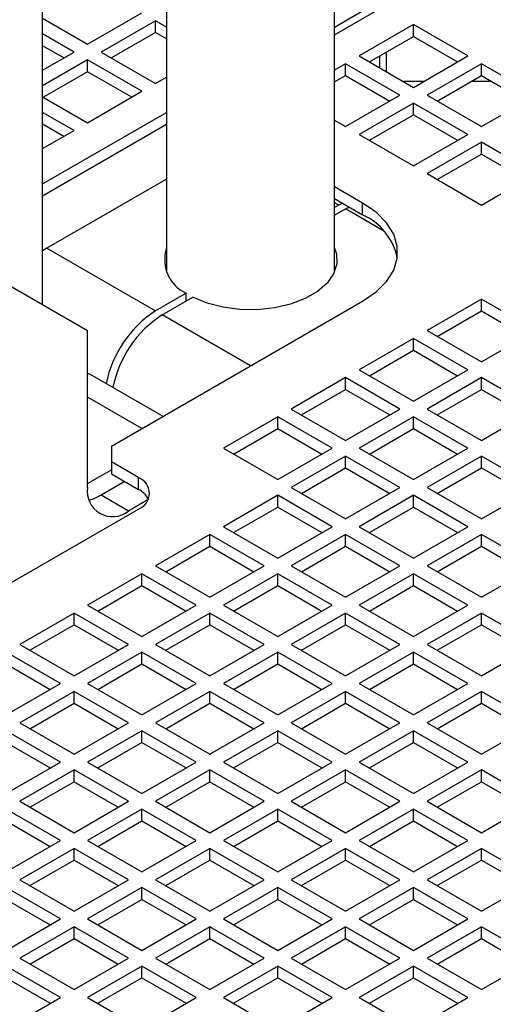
# Model space of a CAD drawing. Header units: millimetres. Extents: x 16 to 577, y 6 to 416.
# Tile 69 of 119: x 411 to 418, y 301 to 316. Entities that reach past the tile are written whole.
import ezdxf

# ---------------------------------------------------------------- set-up
doc = ezdxf.new("R2010")
doc.units = ezdxf.units.MM

msp = doc.modelspace()

# ---------------------------------------------------------------- linework, layer by layer
at = {"color": 7, "linetype": 'Continuous', "lineweight": 25}
for p, q in [((412.8415, 327.1407), (412.8415, 312.1263)), ((415.3415, 312.1263), (415.3415, 327.1407)), ((410.9978, 311.6373), (410.9978, 324.6332)), ((415.3415, 315.7624), (416.0124, 316.1497)), ((415.3415, 315.6458), (416.1134, 316.0914)), ((410.9978, 315.8934), (411.6671, 315.507)), ((411.6671, 315.507), (412.4752, 315.9736)), ((412.6773, 315.8569), (411.8692, 315.3904)), ((412.8415, 315.7621), (412.6773, 315.8569)), ((412.6773, 315.682), (412.6773, 315.8569)), ((416.5159, 315.7989), (415.7077, 315.3324)), ((417.324, 315.3324), (416.5159, 315.7989)), ((416.5159, 315.624), (416.5159, 315.7989)), ((411.4651, 315.3904), (410.9978, 315.6602)), ((412.6773, 315.682), (412.0207, 315.3029)), ((412.8415, 315.5872), (412.6773, 315.682)), ((415.8593, 315.2449), (416.5159, 315.624)), ((416.5159, 315.624), (417.1724, 315.2449)), ((411.3135, 315.3029), (410.9978, 315.4852)), ((410.9978, 315.1207), (411.4651, 315.3904)), ((411.8692, 315.3904), (412.6773, 314.9239)), ((415.7077, 315.3324), (416.5159, 314.8659)), ((416.0124, 315.1565), (416.0124, 315.3333)), ((416.1134, 315.0982), (416.1134, 315.3916)), ((416.5159, 314.8659), (417.324, 315.3324)), ((411.6671, 315.2738), (410.9978, 314.8874)), ((412.4752, 314.8073), (411.6671, 315.2738)), ((411.6671, 315.0988), (411.6671, 315.2738)), ((415.5057, 315.2158), (415.3415, 315.121)), ((416.3138, 314.7493), (415.5057, 315.2158)), ((415.5057, 315.0408), (415.5057, 315.2158)), ((417.526, 315.2158), (416.7179, 314.7493)), ((418.3341, 314.7493), (417.526, 315.2158)), ((417.526, 315.0408), (417.526, 315.2158)), ((411.6671, 315.0988), (411.0105, 314.7198)), ((412.3237, 314.7198), (411.6671, 315.0988)), ((412.6773, 314.9239), (412.8415, 315.0187)), ((415.3415, 314.946), (415.5057, 315.0408)), ((415.5057, 315.0408), (416.1623, 314.6618)), ((416.8694, 314.6618), (417.526, 315.0408)), ((417.526, 315.0408), (418.1826, 314.6618)), ((416.6671, 314.9532), (416.3647, 314.9532)), ((417.6778, 314.9532), (417.3742, 314.9532)), ((410.9978, 314.7271), (411.6671, 314.3407)), ((411.6671, 314.3407), (412.4752, 314.8073)), ((415.5057, 314.2827), (416.3138, 314.7493)), ((416.7179, 314.7493), (417.526, 314.2827)), ((417.526, 314.2827), (418.3341, 314.7493)), ((416.5159, 314.6326), (415.7077, 314.1661)), ((417.324, 314.1661), (416.5159, 314.6326)), ((416.5159, 314.4577), (416.5159, 314.6326)), ((410.9978, 313.4298), (412.8415, 314.4942)), ((411.4651, 314.2241), (410.9978, 314.4939)), ((415.8593, 314.0786), (416.5159, 314.4577)), ((416.5159, 314.4577), (417.1724, 314.0786)), ((410.9978, 313.2549), (412.8415, 314.3192)), ((411.3135, 314.1366), (410.9978, 314.3189)), ((415.3415, 314.3775), (415.5057, 314.2827)), ((410.9978, 313.9544), (411.4651, 314.2241)), ((415.7077, 314.1661), (416.5159, 313.6996)), ((416.5159, 313.6996), (417.324, 314.1661)), ((417.526, 314.0495), (416.7179, 313.583)), ((418.3341, 313.583), (417.526, 314.0495)), ((417.526, 313.8745), (417.526, 314.0495)), ((416.8694, 313.4955), (417.526, 313.8745)), ((417.526, 313.8745), (418.1826, 313.4955)), ((416.7179, 313.583), (417.526, 313.1164)), ((417.526, 313.1164), (418.3341, 313.583)), ((412.8415, 313.5028), (411.061, 312.4749)), ((415.7582, 313.1456), (415.3415, 313.3862)), ((415.3415, 313.2112), (415.7582, 312.9706)), ((415.3415, 313.1529), (415.4047, 313.1164)), ((415.4047, 313.1164), (415.3415, 313.0799)), ((415.457, 313.1445), (415.4047, 313.1164)), ((415.5057, 313.0581), (415.558, 313.0862)), ((415.7582, 312.9706), (415.7582, 313.1456)), ((415.3415, 312.9633), (415.5057, 313.0581)), ((416.0613, 312.7373), (415.5057, 313.0581)), ((411.061, 312.4749), (410.9978, 312.4354)), ((411.061, 312.4749), (412.6773, 311.5419)), ((410.4549, 311.9508), (411.6671, 311.2508)), ((413.1332, 311.8051), (412.6773, 311.5419)), ((413.1332, 311.6885), (413.1332, 311.8051)), ((412.0207, 309.5301), (415.7582, 311.6877)), ((412.7783, 311.4836), (413.2343, 311.7468)), ((417.526, 311.7169), (416.7179, 311.2504)), ((418.3341, 311.2504), (417.526, 311.7169)), ((417.526, 311.5419), (417.526, 311.7169)), ((414.0914, 310.7255), (412.7783, 311.4836)), ((416.8694, 311.1629), (417.526, 311.5419)), ((417.526, 311.5419), (418.1826, 311.1629)), ((411.6671, 308.9178), (411.6671, 311.2508)), ((416.7179, 311.2504), (417.526, 310.7838)), ((417.526, 310.7838), (418.3341, 311.2504)), ((416.5159, 311.1337), (415.7077, 310.6672)), ((417.324, 310.6672), (416.5159, 311.1337)), ((416.5159, 310.9588), (416.5159, 311.1337)), ((415.8593, 310.5797), (416.5159, 310.9588)), ((416.5159, 310.9588), (417.1724, 310.5797)), ((411.6671, 310.6193), (411.6977, 310.6036)), ((412.789, 309.9736), (411.6977, 310.6036)), ((415.7077, 310.6672), (416.5159, 310.2007)), ((416.5159, 310.2007), (417.324, 310.6672)), ((415.5057, 310.5506), (414.6976, 310.0841)), ((416.3138, 310.0841), (415.5057, 310.5506)), ((415.5057, 310.3756), (415.5057, 310.5506)), ((417.526, 310.5506), (416.7179, 310.0841)), ((418.3341, 310.0841), (417.526, 310.5506)), ((417.526, 310.3756), (417.526, 310.5506)), ((414.8491, 309.9966), (415.5057, 310.3756)), ((415.5057, 310.3756), (416.1623, 309.9966)), ((416.8694, 309.9966), (417.526, 310.3756)), ((417.526, 310.3756), (418.1826, 309.9966)), ((412.4752, 309.7925), (411.6671, 310.259)), ((414.6976, 310.0841), (415.5057, 309.6176)), ((415.5057, 309.6176), (416.3138, 310.0841)), ((416.7179, 310.0841), (417.526, 309.6176)), ((417.526, 309.6176), (418.3341, 310.0841)), ((414.4956, 309.9674), (413.6874, 309.5009)), ((415.3037, 309.5009), (414.4956, 309.9674)), ((414.4956, 309.7925), (414.4956, 309.9674)), ((416.5159, 309.9674), (415.7077, 309.5009)), ((417.324, 309.5009), (416.5159, 309.9674)), ((416.5159, 309.7925), (416.5159, 309.9674)), ((413.839, 309.4134), (414.4956, 309.7925)), ((414.4956, 309.7925), (415.1521, 309.4134)), ((415.8593, 309.4134), (416.5159, 309.7925)), ((416.5159, 309.7925), (417.1724, 309.4134)), ((412.0207, 309.5301), (412.0207, 309.2968)), ((413.6874, 309.5009), (414.4956, 309.0344)), ((414.4956, 309.0344), (415.3037, 309.5009)), ((415.7077, 309.5009), (416.5159, 309.0344)), ((416.5159, 309.0344), (417.324, 309.5009)), ((412.4247, 309.0636), (412.0207, 309.2968)), ((412.0207, 309.2968), (412.0207, 309.1218)), ((415.5057, 309.3843), (414.6976, 308.9178)), ((416.3138, 308.9178), (415.5057, 309.3843)), ((415.5057, 309.2093), (415.5057, 309.3843)), ((417.526, 309.3843), (416.7179, 308.9178)), ((418.3341, 308.9178), (417.526, 309.3843)), ((417.526, 309.2093), (417.526, 309.3843)), ((411.6671, 308.976), (412.0207, 309.1801)), ((414.8491, 308.8303), (415.5057, 309.2093)), ((415.5057, 309.2093), (416.1623, 308.8303)), ((416.8694, 308.8303), (417.526, 309.2093)), ((417.526, 309.2093), (418.1826, 308.8303)), ((412.2228, 309.0052), (411.8692, 308.801)), ((412.0207, 309.1218), (412.4247, 308.8886)), ((412.4247, 308.8886), (412.4247, 309.0636)), ((414.6976, 308.9178), (415.5057, 308.4513)), ((415.5057, 308.4513), (416.3138, 308.9178)), ((416.7179, 308.9178), (417.526, 308.4513)), ((417.526, 308.4513), (418.3341, 308.9178)), ((412.2732, 308.5678), (411.8692, 308.801)), ((412.5698, 308.739), (412.2732, 308.5678)), ((414.4956, 308.8011), (413.6874, 308.3346)), ((415.3037, 308.3346), (414.4956, 308.8011)), ((414.4956, 308.6262), (414.4956, 308.8011)), ((416.5159, 308.8011), (415.7077, 308.3346)), ((417.324, 308.3346), (416.5159, 308.8011)), ((416.5159, 308.6262), (416.5159, 308.8011)), ((407.9801, 306.0312), (412.4247, 308.597)), ((413.839, 308.2471), (414.4956, 308.6262)), ((414.4956, 308.6262), (415.1521, 308.2471)), ((415.8593, 308.2471), (416.5159, 308.6262)), ((416.5159, 308.6262), (417.1724, 308.2471)), ((413.6874, 308.3346), (414.4956, 307.8681)), ((414.4956, 307.8681), (415.3037, 308.3346)), ((415.7077, 308.3346), (416.5159, 307.8681)), ((416.5159, 307.8681), (417.324, 308.3346)), ((413.4854, 308.218), (412.6773, 307.7515)), ((414.2935, 307.7515), (413.4854, 308.218)), ((413.4854, 308.043), (413.4854, 308.218)), ((415.5057, 308.218), (414.6976, 307.7515)), ((416.3138, 307.7515), (415.5057, 308.218)), ((415.5057, 308.043), (415.5057, 308.218)), ((417.526, 308.218), (416.7179, 307.7515)), ((418.3341, 307.7515), (417.526, 308.218)), ((417.526, 308.043), (417.526, 308.218)), ((412.8288, 307.664), (413.4854, 308.043)), ((413.4854, 308.043), (414.142, 307.664)), ((414.8491, 307.664), (415.5057, 308.043)), ((415.5057, 308.043), (416.1623, 307.664)), ((416.8694, 307.664), (417.526, 308.043)), ((417.526, 308.043), (418.1826, 307.664)), ((412.6773, 307.7515), (413.4854, 307.285)), ((413.4854, 307.285), (414.2935, 307.7515)), ((414.6976, 307.7515), (415.5057, 307.285)), ((415.5057, 307.285), (416.3138, 307.7515)), ((416.7179, 307.7515), (417.526, 307.285)), ((417.526, 307.285), (418.3341, 307.7515)), ((412.4752, 307.6348), (411.6671, 307.1683)), ((413.2834, 307.1683), (412.4752, 307.6348)), ((412.4752, 307.4599), (412.4752, 307.6348)), ((414.4956, 307.6348), (413.6874, 307.1683)), ((415.3037, 307.1683), (414.4956, 307.6348)), ((414.4956, 307.4599), (414.4956, 307.6348)), ((416.5159, 307.6348), (415.7077, 307.1683)), ((417.324, 307.1683), (416.5159, 307.6348)), ((416.5159, 307.4599), (416.5159, 307.6348)), ((411.8187, 307.0808), (412.4752, 307.4599)), ((412.4752, 307.4599), (413.1318, 307.0808)), ((413.839, 307.0808), (414.4956, 307.4599)), ((414.4956, 307.4599), (415.1521, 307.0808)), ((415.8593, 307.0808), (416.5159, 307.4599)), ((416.5159, 307.4599), (417.1724, 307.0808)), ((411.6671, 307.1683), (412.4752, 306.7018)), ((412.4752, 306.7018), (413.2834, 307.1683)), ((413.6874, 307.1683), (414.4956, 306.7018)), ((414.4956, 306.7018), (415.3037, 307.1683)), ((415.7077, 307.1683), (416.5159, 306.7018)), ((416.5159, 306.7018), (417.324, 307.1683)), ((411.4651, 307.0517), (410.657, 306.5852)), ((412.2732, 306.5852), (411.4651, 307.0517)), ((411.4651, 306.8767), (411.4651, 307.0517)), ((413.4854, 307.0517), (412.6773, 306.5852)), ((414.2935, 306.5852), (413.4854, 307.0517)), ((413.4854, 306.8767), (413.4854, 307.0517)), ((415.5057, 307.0517), (414.6976, 306.5852)), ((416.3138, 306.5852), (415.5057, 307.0517)), ((415.5057, 306.8767), (415.5057, 307.0517)), ((417.526, 307.0517), (416.7179, 306.5852)), ((418.3341, 306.5852), (417.526, 307.0517)), ((417.526, 306.8767), (417.526, 307.0517)), ((410.8085, 306.4977), (411.4651, 306.8767)), ((411.4651, 306.8767), (412.1217, 306.4977)), ((412.8288, 306.4977), (413.4854, 306.8767)), ((413.4854, 306.8767), (414.142, 306.4977)), ((414.8491, 306.4977), (415.5057, 306.8767)), ((415.5057, 306.8767), (416.1623, 306.4977)), ((416.8694, 306.4977), (417.526, 306.8767)), ((417.526, 306.8767), (418.1826, 306.4977)), ((410.657, 306.5852), (411.4651, 306.1187)), ((411.4651, 306.1187), (412.2732, 306.5852)), ((412.6773, 306.5852), (413.4854, 306.1187)), ((413.4854, 306.1187), (414.2935, 306.5852)), ((414.6976, 306.5852), (415.5057, 306.1187)), ((415.5057, 306.1187), (416.3138, 306.5852)), ((416.7179, 306.5852), (417.526, 306.1187)), ((417.526, 306.1187), (418.3341, 306.5852)), ((411.2631, 306.002), (410.4549, 306.4685)), ((412.4752, 306.4685), (411.6671, 306.002)), ((413.2834, 306.002), (412.4752, 306.4685)), ((412.4752, 306.2936), (412.4752, 306.4685)), ((414.4956, 306.4685), (413.6874, 306.002)), ((415.3037, 306.002), (414.4956, 306.4685)), ((414.4956, 306.2936), (414.4956, 306.4685)), ((416.5159, 306.4685), (415.7077, 306.002)), ((417.324, 306.002), (416.5159, 306.4685)), ((416.5159, 306.2936), (416.5159, 306.4685)), ((410.4549, 306.2936), (411.1115, 305.9145)), ((411.8187, 305.9145), (412.4752, 306.2936)), ((412.4752, 306.2936), (413.1318, 305.9145)), ((413.839, 305.9145), (414.4956, 306.2936)), ((414.4956, 306.2936), (415.1521, 305.9145)), ((415.8593, 305.9145), (416.5159, 306.2936)), ((416.5159, 306.2936), (417.1724, 305.9145)), ((410.4549, 305.5355), (411.2631, 306.002)), ((411.6671, 306.002), (412.4752, 305.5355)), ((412.4752, 305.5355), (413.2834, 306.002)), ((413.6874, 306.002), (414.4956, 305.5355)), ((414.4956, 305.5355), (415.3037, 306.002)), ((415.7077, 306.002), (416.5159, 305.5355)), ((416.5159, 305.5355), (417.324, 306.002)), ((411.4651, 305.8854), (410.657, 305.4189)), ((412.2732, 305.4189), (411.4651, 305.8854)), ((411.4651, 305.7104), (411.4651, 305.8854)), ((413.4854, 305.8854), (412.6773, 305.4189)), ((414.2935, 305.4189), (413.4854, 305.8854)), ((413.4854, 305.7104), (413.4854, 305.8854)), ((415.5057, 305.8854), (414.6976, 305.4189)), ((416.3138, 305.4189), (415.5057, 305.8854)), ((415.5057, 305.7104), (415.5057, 305.8854)), ((417.526, 305.8854), (416.7179, 305.4189)), ((418.3341, 305.4189), (417.526, 305.8854)), ((417.526, 305.7104), (417.526, 305.8854)), ((410.8085, 305.3314), (411.4651, 305.7104)), ((411.4651, 305.7104), (412.1217, 305.3314)), ((412.8288, 305.3314), (413.4854, 305.7104)), ((413.4854, 305.7104), (414.142, 305.3314)), ((414.8491, 305.3314), (415.5057, 305.7104)), ((415.5057, 305.7104), (416.1623, 305.3314)), ((416.8694, 305.3314), (417.526, 305.7104)), ((417.526, 305.7104), (418.1826, 305.3314)), ((410.657, 305.4189), (411.4651, 304.9524)), ((411.4651, 304.9524), (412.2732, 305.4189)), ((412.6773, 305.4189), (413.4854, 304.9524)), ((413.4854, 304.9524), (414.2935, 305.4189)), ((414.6976, 305.4189), (415.5057, 304.9524)), ((415.5057, 304.9524), (416.3138, 305.4189)), ((416.7179, 305.4189), (417.526, 304.9524)), ((417.526, 304.9524), (418.3341, 305.4189)), ((411.2631, 304.8357), (410.4549, 305.3023)), ((412.4752, 305.3023), (411.6671, 304.8357)), ((413.2834, 304.8357), (412.4752, 305.3023)), ((412.4752, 305.1273), (412.4752, 305.3023)), ((414.4956, 305.3023), (413.6874, 304.8357)), ((415.3037, 304.8357), (414.4956, 305.3023)), ((414.4956, 305.1273), (414.4956, 305.3023)), ((416.5159, 305.3023), (415.7077, 304.8357)), ((417.324, 304.8357), (416.5159, 305.3023)), ((416.5159, 305.1273), (416.5159, 305.3023)), ((410.4549, 305.1273), (411.1115, 304.7482)), ((411.8187, 304.7482), (412.4752, 305.1273)), ((412.4752, 305.1273), (413.1318, 304.7482)), ((413.839, 304.7482), (414.4956, 305.1273)), ((414.4956, 305.1273), (415.1521, 304.7482)), ((415.8593, 304.7482), (416.5159, 305.1273)), ((416.5159, 305.1273), (417.1724, 304.7482)), ((410.4549, 304.3692), (411.2631, 304.8357)), ((411.6671, 304.8357), (412.4752, 304.3692)), ((412.4752, 304.3692), (413.2834, 304.8357)), ((413.6874, 304.8357), (414.4956, 304.3692)), ((414.4956, 304.3692), (415.3037, 304.8357)), ((415.7077, 304.8357), (416.5159, 304.3692)), ((416.5159, 304.3692), (417.324, 304.8357)), ((411.4651, 304.7191), (410.657, 304.2526)), ((412.2732, 304.2526), (411.4651, 304.7191)), ((411.4651, 304.5441), (411.4651, 304.7191)), ((413.4854, 304.7191), (412.6773, 304.2526)), ((414.2935, 304.2526), (413.4854, 304.7191)), ((413.4854, 304.5441), (413.4854, 304.7191)), ((415.5057, 304.7191), (414.6976, 304.2526)), ((416.3138, 304.2526), (415.5057, 304.7191)), ((415.5057, 304.5441), (415.5057, 304.7191)), ((417.526, 304.7191), (416.7179, 304.2526)), ((418.3341, 304.2526), (417.526, 304.7191)), ((417.526, 304.5441), (417.526, 304.7191)), ((410.8085, 304.1651), (411.4651, 304.5441)), ((411.4651, 304.5441), (412.1217, 304.1651)), ((412.8288, 304.1651), (413.4854, 304.5441)), ((413.4854, 304.5441), (414.142, 304.1651)), ((414.8491, 304.1651), (415.5057, 304.5441)), ((415.5057, 304.5441), (416.1623, 304.1651)), ((416.8694, 304.1651), (417.526, 304.5441)), ((417.526, 304.5441), (418.1826, 304.1651)), ((410.657, 304.2526), (411.4651, 303.7861)), ((411.4651, 303.7861), (412.2732, 304.2526)), ((412.6773, 304.2526), (413.4854, 303.7861)), ((413.4854, 303.7861), (414.2935, 304.2526)), ((414.6976, 304.2526), (415.5057, 303.7861)), ((415.5057, 303.7861), (416.3138, 304.2526)), ((416.7179, 304.2526), (417.526, 303.7861)), ((417.526, 303.7861), (418.3341, 304.2526)), ((411.2631, 303.6694), (410.4549, 304.136)), ((412.4752, 304.136), (411.6671, 303.6694)), ((413.2834, 303.6694), (412.4752, 304.136)), ((412.4752, 303.961), (412.4752, 304.136)), ((414.4956, 304.136), (413.6874, 303.6694)), ((415.3037, 303.6694), (414.4956, 304.136)), ((414.4956, 303.961), (414.4956, 304.136)), ((416.5159, 304.136), (415.7077, 303.6694)), ((417.324, 303.6694), (416.5159, 304.136)), ((416.5159, 303.961), (416.5159, 304.136)), ((410.4549, 303.961), (411.1115, 303.5819)), ((411.8187, 303.5819), (412.4752, 303.961)), ((412.4752, 303.961), (413.1318, 303.5819)), ((413.839, 303.5819), (414.4956, 303.961)), ((414.4956, 303.961), (415.1521, 303.5819)), ((415.8593, 303.5819), (416.5159, 303.961)), ((416.5159, 303.961), (417.1724, 303.5819)), ((410.4549, 303.2029), (411.2631, 303.6694)), ((411.6671, 303.6694), (412.4752, 303.2029)), ((412.4752, 303.2029), (413.2834, 303.6694)), ((413.6874, 303.6694), (414.4956, 303.2029)), ((414.4956, 303.2029), (415.3037, 303.6694)), ((415.7077, 303.6694), (416.5159, 303.2029)), ((416.5159, 303.2029), (417.324, 303.6694)), ((411.4651, 303.5528), (410.657, 303.0863)), ((412.2732, 303.0863), (411.4651, 303.5528)), ((411.4651, 303.3778), (411.4651, 303.5528)), ((413.4854, 303.5528), (412.6773, 303.0863)), ((414.2935, 303.0863), (413.4854, 303.5528)), ((413.4854, 303.3778), (413.4854, 303.5528)), ((415.5057, 303.5528), (414.6976, 303.0863)), ((416.3138, 303.0863), (415.5057, 303.5528)), ((415.5057, 303.3778), (415.5057, 303.5528)), ((417.526, 303.5528), (416.7179, 303.0863)), ((418.3341, 303.0863), (417.526, 303.5528)), ((417.526, 303.3778), (417.526, 303.5528)), ((410.8085, 302.9988), (411.4651, 303.3778)), ((411.4651, 303.3778), (412.1217, 302.9988)), ((412.8288, 302.9988), (413.4854, 303.3778)), ((413.4854, 303.3778), (414.142, 302.9988)), ((414.8491, 302.9988), (415.5057, 303.3778)), ((415.5057, 303.3778), (416.1623, 302.9988)), ((416.8694, 302.9988), (417.526, 303.3778)), ((417.526, 303.3778), (418.1826, 302.9988)), ((410.657, 303.0863), (411.4651, 302.6198)), ((411.4651, 302.6198), (412.2732, 303.0863)), ((412.6773, 303.0863), (413.4854, 302.6198)), ((413.4854, 302.6198), (414.2935, 303.0863)), ((414.6976, 303.0863), (415.5057, 302.6198)), ((415.5057, 302.6198), (416.3138, 303.0863)), ((416.7179, 303.0863), (417.526, 302.6198)), ((417.526, 302.6198), (418.3341, 303.0863)), ((411.2631, 302.5031), (410.4549, 302.9697)), ((412.4752, 302.9697), (411.6671, 302.5031)), ((413.2834, 302.5031), (412.4752, 302.9697)), ((412.4752, 302.7947), (412.4752, 302.9697)), ((414.4956, 302.9697), (413.6874, 302.5031)), ((415.3037, 302.5031), (414.4956, 302.9697)), ((414.4956, 302.7947), (414.4956, 302.9697)), ((416.5159, 302.9697), (415.7077, 302.5031)), ((417.324, 302.5031), (416.5159, 302.9697)), ((416.5159, 302.7947), (416.5159, 302.9697)), ((410.4549, 302.7947), (411.1115, 302.4157)), ((411.8187, 302.4157), (412.4752, 302.7947)), ((412.4752, 302.7947), (413.1318, 302.4157)), ((413.839, 302.4157), (414.4956, 302.7947)), ((414.4956, 302.7947), (415.1521, 302.4157)), ((415.8593, 302.4157), (416.5159, 302.7947)), ((416.5159, 302.7947), (417.1724, 302.4157)), ((410.4549, 302.0366), (411.2631, 302.5031)), ((411.6671, 302.5031), (412.4752, 302.0366)), ((412.4752, 302.0366), (413.2834, 302.5031)), ((413.6874, 302.5031), (414.4956, 302.0366)), ((414.4956, 302.0366), (415.3037, 302.5031)), ((415.7077, 302.5031), (416.5159, 302.0366)), ((416.5159, 302.0366), (417.324, 302.5031)), ((411.4651, 302.3865), (410.657, 301.92)), ((412.2732, 301.92), (411.4651, 302.3865)), ((411.4651, 302.2115), (411.4651, 302.3865)), ((413.4854, 302.3865), (412.6773, 301.92)), ((414.2935, 301.92), (413.4854, 302.3865)), ((413.4854, 302.2115), (413.4854, 302.3865)), ((415.5057, 302.3865), (414.6976, 301.92)), ((416.3138, 301.92), (415.5057, 302.3865)), ((415.5057, 302.2115), (415.5057, 302.3865)), ((417.526, 302.3865), (416.7179, 301.92)), ((418.3341, 301.92), (417.526, 302.3865)), ((417.526, 302.2115), (417.526, 302.3865)), ((410.8085, 301.8325), (411.4651, 302.2115)), ((411.4651, 302.2115), (412.1217, 301.8325)), ((412.8288, 301.8325), (413.4854, 302.2115)), ((413.4854, 302.2115), (414.142, 301.8325)), ((414.8491, 301.8325), (415.5057, 302.2115)), ((415.5057, 302.2115), (416.1623, 301.8325)), ((416.8694, 301.8325), (417.526, 302.2115)), ((417.526, 302.2115), (418.1826, 301.8325)), ((410.657, 301.92), (411.4651, 301.4535)), ((411.4651, 301.4535), (412.2732, 301.92)), ((412.6773, 301.92), (413.4854, 301.4535)), ((413.4854, 301.4535), (414.2935, 301.92)), ((414.6976, 301.92), (415.5057, 301.4535)), ((415.5057, 301.4535), (416.3138, 301.92)), ((416.7179, 301.92), (417.526, 301.4535)), ((417.526, 301.4535), (418.3341, 301.92)), ((411.2631, 301.3368), (410.4549, 301.8034)), ((412.4752, 301.8034), (411.6671, 301.3368)), ((413.2834, 301.3368), (412.4752, 301.8034)), ((412.4752, 301.6284), (412.4752, 301.8034)), ((414.4956, 301.8034), (413.6874, 301.3368)), ((415.3037, 301.3368), (414.4956, 301.8034)), ((414.4956, 301.6284), (414.4956, 301.8034)), ((416.5159, 301.8034), (415.7077, 301.3368)), ((417.324, 301.3368), (416.5159, 301.8034)), ((416.5159, 301.6284), (416.5159, 301.8034)), ((410.4549, 301.6284), (411.1115, 301.2494)), ((411.8187, 301.2494), (412.4752, 301.6284)), ((412.4752, 301.6284), (413.1318, 301.2494)), ((413.839, 301.2494), (414.4956, 301.6284)), ((414.4956, 301.6284), (415.1521, 301.2494)), ((415.8593, 301.2494), (416.5159, 301.6284)), ((416.5159, 301.6284), (417.1724, 301.2494)), ((410.4549, 300.8703), (411.2631, 301.3368)), ((411.6671, 301.3368), (412.4752, 300.8703)), ((412.4752, 300.8703), (413.2834, 301.3368)), ((413.6874, 301.3368), (414.4956, 300.8703)), ((414.4956, 300.8703), (415.3037, 301.3368)), ((415.7077, 301.3368), (416.5159, 300.8703)), ((416.5159, 300.8703), (417.324, 301.3368))]:
    msp.add_line(p, q, dxfattribs=at)
at = {"color": 7, "linetype": 'Continuous', "lineweight": 25, "flags": 128}
for points in [[(415.7582, 311.6877), (415.9583, 311.8254), (416.114, 311.981), (416.2204, 312.1499), (416.2745, 312.3268), (416.2745, 312.5065), (416.2204, 312.6835), (416.114, 312.8523), (415.9583, 313.0079), (415.7582, 313.1456)], [(415.3415, 312.4737), (415.3674, 312.3916), (415.3733, 312.2419), (415.327, 312.0946), (415.2305, 311.9557), (415.0877, 311.8308), (414.9043, 311.7249), (414.6879, 311.6424), (414.4472, 311.5867), (414.1921, 311.56), (413.9328, 311.5634), (413.68, 311.5968), (413.444, 311.6588), (413.2343, 311.7468)], [(411.8692, 308.801), (411.7509, 308.7462), (411.6932, 308.7296)]]:
    msp.add_lwpolyline(points, dxfattribs=at)
at = {"color": 7, "linetype": 'Continuous', "lineweight": 25}
for centre, radius, start, end in [((415.3867, 312.1426), 0.9075, 11.86109, 65.83031), ((413.3587, 312.3014), 0.5451, 161.57709, 245.5738), ((413.5943, 310.1298), 1.6838, 123.00048, 168.63262), ((413.6743, 310.0858), 1.6603, 122.65963, 168.97347), ((412.3362, 308.8303), 0.2495, 290.78342, 69.21658), ((412.0366, 308.8579), 0.3743, 170.78596, 309.20329), ((412.2659, 308.5816), 0.3456, 27.79867, 62.64471)]:
    msp.add_arc(centre, radius, start, end, dxfattribs=at)

doc.saveas('drawing.dxf')
